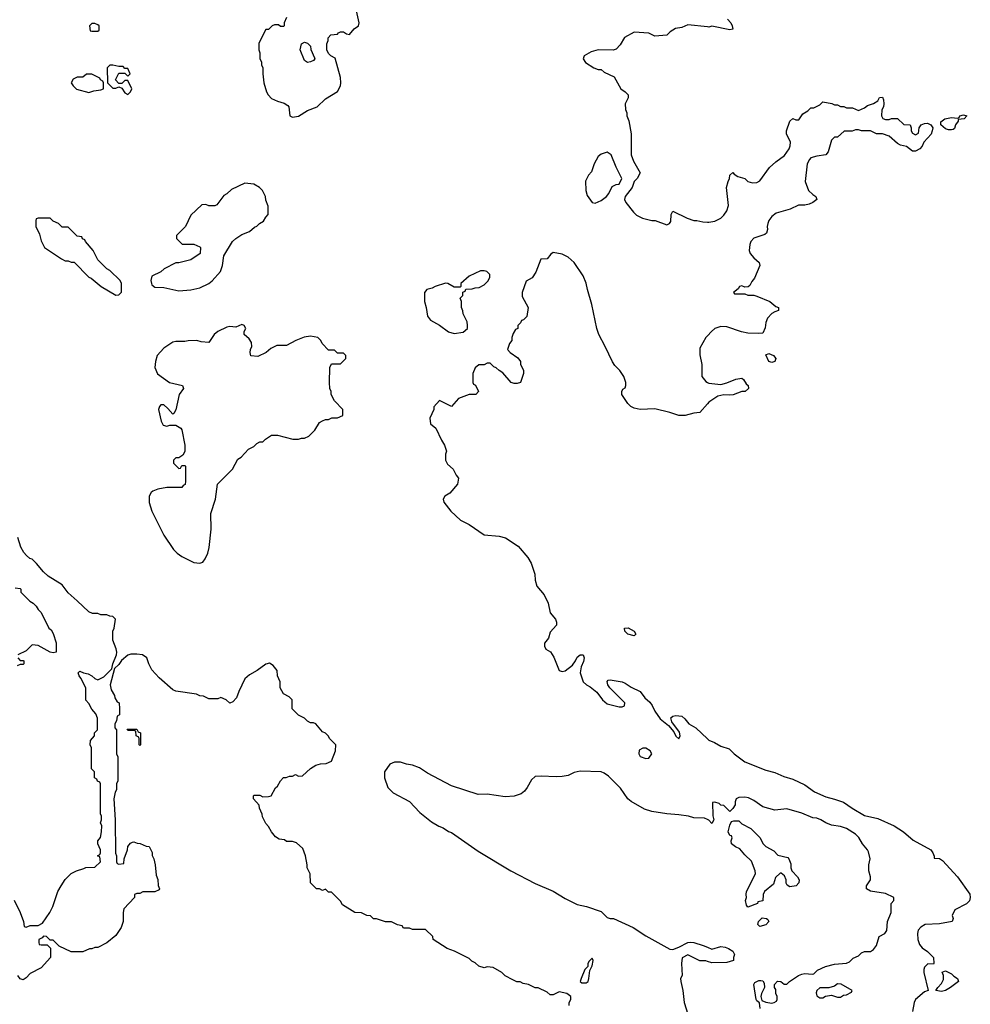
# Model space of a CAD drawing. Header units: inches. Extents: x 2494115 to 2685112, y 774173 to 915163.
# Tile 197 of 215: x 2645407 to 2651756, y 882318 to 888891. Entities that reach past the tile are written whole.
import ezdxf

# ---------------------------------------------------------------- set-up
doc = ezdxf.new("R2010")
doc.units = ezdxf.units.IN
doc.header["$MEASUREMENT"] = 0
doc.layers.add('C6848', color=7, linetype='Continuous')
doc.layers.add('C6858', color=7, linetype='Continuous')

msp = doc.modelspace()

# ---------------------------------------------------------------- linework, layer by layer
at = {"layer": 'C6848', "color": 5, "elevation": 60}
for points in [[(2647190, 888906), (2647174, 888870), (2647174, 888850), (2647170, 888846), (2647150, 888846), (2647136.4, 888856.4), (2647110, 888858), (2647094, 888850), (2647070, 888826), (2647050, 888826), (2647005.4, 888734.6), (2647004.7, 888690), (2647012, 888670), (2647012, 888630), (2647022, 888610), (2647022, 888590), (2647032, 888570), (2647031.3, 888530), (2647038.8, 888470), (2647056, 888410), (2647066, 888390), (2647090, 888366), (2647130, 888346.8), (2647174.4, 888334.4), (2647198.8, 888318.8), (2647204.7, 888310), (2647212, 888250), (2647230, 888241), (2647270, 888247.7), (2647330, 888284), (2647394, 888310), (2647450, 888362.8), (2647530, 888411.3), (2647549.3, 888450), (2647552.7, 888470), (2647550, 888506), (2647513.6, 888633.6), (2647486, 888650), (2647470, 888666), (2647458, 888690), (2647458, 888730), (2647467.3, 888752.7), (2647468, 888770), (2647486, 888790), (2647530, 888794), (2647536.4, 888803.6), (2647550, 888811.3), (2647570, 888811.3), (2647590, 888798), (2647610, 888792), (2647642, 888830), (2647669.3, 888850.7), (2647675.1, 888870), (2647648.4, 888990)], [(2650000, 888843.1), (2649870, 888857.2), (2649830, 888839), (2649787.1, 888832.9), (2649752, 888810), (2649730, 888788), (2649650, 888782), (2649610, 888802), (2649510, 888808.7), (2649447.1, 888772.9), (2649417.3, 888722.7), (2649390, 888695.3), (2649370, 888688.7), (2649270, 888689.2), (2649224.1, 888675.9), (2649178, 888650), (2649171.3, 888630), (2649186.4, 888606.4), (2649242, 888570), (2649270, 888558), (2649290, 888558), (2649310, 888541), (2649378, 888510), (2649422, 888430), (2649452, 888410), (2649471.3, 888390), (2649471.3, 888368.7), (2649452, 888330), (2649452.7, 888292.7), (2649462, 888270), (2649462, 888250), (2649475.3, 888215.3), (2649491.6, 888128.4), (2649490.8, 887990), (2649506.8, 887946.8), (2649551.3, 887870), (2649532, 887830), (2649512, 887810), (2649498, 887770), (2649451, 887710), (2649446, 887690), (2649456, 887670), (2649507.1, 887607.1), (2649527.3, 887587.3), (2649567.1, 887567.1), (2649630, 887551.3), (2649651.1, 887551.1), (2649730, 887522), (2649746, 887530), (2649756.4, 887543.6), (2649758, 887590), (2649770, 887612), (2649865.4, 887565.4), (2649910, 887551.3), (2649930, 887551), (2649970, 887541), (2650000, 887539.3)], [(2650000, 886325.9), (2649950, 886269.3), (2649910, 886265.2), (2649850.7, 886249.3), (2649810, 886249.3), (2649750, 886269.2), (2649650, 886293.2), (2649550, 886289), (2649510, 886298), (2649488, 886310), (2649469.1, 886329.1), (2649428.7, 886390), (2649428, 886410), (2649436.4, 886423.6), (2649450, 886434), (2649455.3, 886450), (2649455.3, 886470), (2649442, 886510), (2649415.3, 886550), (2649382.7, 886582.7), (2649366.6, 886606.6), (2649318, 886710), (2649274, 886790), (2649260.7, 886830), (2649227.3, 886990), (2649198.4, 887090), (2649191.3, 887131.3), (2649170, 887181.2), (2649109.4, 887270), (2649070, 887306.6), (2649030, 887326.6), (2648970, 887336), (2648953.7, 887326.3), (2648930, 887295.3), (2648887.5, 887292.5), (2648854.4, 887205.6), (2648830, 887168), (2648790, 887146), (2648762, 887070), (2648763.6, 887043.6), (2648802, 886970), (2648794, 886910), (2648772.7, 886887.3), (2648758, 886882), (2648752.7, 886867.3), (2648734, 886850), (2648734, 886830), (2648718, 886822), (2648703.6, 886796.4), (2648694, 886770), (2648694, 886750), (2648678, 886730), (2648664.7, 886690), (2648682, 886670), (2648734.8, 886634.8), (2648752, 886610), (2648752.7, 886592.7), (2648772, 886550), (2648772, 886530), (2648750.9, 886469.1), (2648730, 886462), (2648710, 886462), (2648689.1, 886469.1), (2648634.6, 886534.6), (2648609.1, 886549.1), (2648590, 886568), (2648574.6, 886574.6), (2648550, 886598), (2648530, 886598), (2648510, 886588), (2648472.7, 886587.3), (2648450, 886566), (2648434, 886530), (2648434, 886470), (2648438, 886458), (2648451.6, 886451.6), (2648472, 886410), (2648454, 886390), (2648410, 886388), (2648336.9, 886363.1), (2648290, 886308), (2648210, 886348), (2648172.7, 886307.3), (2648172, 886290), (2648146.8, 886230), (2648150, 886194), (2648185.4, 886165.4), (2648223.5, 886083.5), (2648244.7, 886050), (2648258, 886010), (2648252, 885990), (2648252, 885950), (2648264.7, 885924.7), (2648302, 885890), (2648322, 885850), (2648338, 885830), (2648332, 885790), (2648281, 885730), (2648246, 885710), (2648234.8, 885690), (2648238.8, 885670), (2648286, 885610), (2648352, 885550), (2648410, 885521), (2648510, 885451.3), (2648610, 885443), (2648652.4, 885432.4), (2648735.8, 885375.8), (2648801.8, 885301.8), (2648822.4, 885262.4), (2648847.7, 885190), (2648850.7, 885150), (2648861, 885110), (2648910.7, 885050.7), (2648935.9, 884995.9), (2648950.6, 884930.6), (2648984.7, 884890), (2648992, 884870), (2648991.3, 884850), (2648950, 884802), (2648938, 884762), (2648912, 884730), (2648912, 884710), (2648922, 884690), (2648951.3, 884671.3), (2648975.3, 884635.3), (2649010, 884546.8), (2649030, 884538.8), (2649050, 884544), (2649098.9, 884581.1), (2649119, 884610), (2649130, 884636), (2649150, 884650.8), (2649170, 884652), (2649177.3, 884630), (2649173.4, 884606.6), (2649156, 884570), (2649151, 884530), (2649171.1, 884471.1), (2649192, 884450), (2649216.8, 884436.8), (2649261.4, 884401.4), (2649298.8, 884350), (2649330, 884324), (2649410, 884304.7), (2649430, 884304.7), (2649446, 884310), (2649448, 884330), (2649348.7, 884430), (2649335.3, 884450), (2649330, 884474), (2649338, 884482), (2649350, 884484.7), (2649430, 884470.7), (2649450, 884462.8), (2649490, 884434.8), (2649550, 884406.8), (2649583.1, 884363.1), (2649614.6, 884334.6), (2649631.9, 884311.9), (2649650, 884274.8), (2649684.7, 884224.7), (2649739.9, 884179.9), (2649776.3, 884136.3), (2649788.8, 884108.8), (2649810, 884091.3), (2649819.3, 884110), (2649813.8, 884133.8), (2649762.7, 884202.7), (2649755.3, 884230), (2649770, 884241), (2649790, 884246.8), (2649830, 884241), (2649850, 884224.7), (2649876, 884190), (2649923.1, 884163.1), (2650000, 884090)], [(2650000, 886780), (2649990, 886769), (2649950, 886698), (2649950, 886654), (2649962, 886590), (2649964, 886510), (2649990, 886476), (2650000, 886470)], [(2645370, 883014), (2645411.1, 882931.1), (2645432, 882870), (2645438, 882838), (2645450, 882834), (2645476.4, 882843.6), (2645530, 882844.7), (2645560.4, 882859.6), (2645608.9, 882931.1), (2645628.7, 882970), (2645662, 883070), (2645684, 883110), (2645710, 883152), (2645750, 883192), (2645786, 883210), (2645836.4, 883223.6), (2645850, 883232), (2645910, 883234), (2645946, 883270), (2645942, 883302), (2645926, 883310), (2645942, 883318), (2645946, 883330), (2645946, 883350), (2645928.4, 883388.4), (2645928, 883410), (2645947.3, 883432.7), (2645954, 883470), (2645955.3, 883510), (2645946, 883530), (2645954, 883550), (2645953.6, 883573.6), (2645946, 883590), (2645946, 883790), (2645942, 883802), (2645927.3, 883807.3), (2645922, 883822), (2645906, 883830), (2645906, 883870), (2645886, 883890), (2645886, 884030), (2645878, 884050), (2645880.4, 884079.6), (2645906, 884110), (2645906, 884130), (2645926, 884150), (2645927.3, 884227.3), (2645916.4, 884256.4), (2645888.4, 884288.4), (2645870, 884326), (2645848.4, 884348.4), (2645848.7, 884430), (2645816, 884496), (2645804, 884510), (2645798, 884530), (2645810, 884542), (2645834, 884530), (2645864.7, 884524.7), (2645890, 884512), (2645910, 884492), (2645930, 884484.7), (2645970, 884504), (2646023.2, 884556.8), (2646029.7, 884590.2), (2646053.6, 884650), (2646056.2, 884670), (2646052.1, 884692.1), (2646029, 884750), (2646028.7, 884810), (2646038, 884830), (2646046, 884890), (2646030, 884906), (2646008.4, 884908.4), (2645990, 884918), (2645950, 884918), (2645930, 884926), (2645892.7, 884927.3), (2645870, 884938), (2645792.1, 885012.1), (2645730, 885064), (2645690, 885119), (2645596.5, 885176.5), (2645565.2, 885205.2), (2645520.2, 885260.2), (2645490, 885288.7), (2645474, 885294), (2645453.2, 885313.2), (2645434, 885334), (2645415.3, 885370), (2645394.8, 885434.8)], [(2645378, 885098), (2645410, 885094), (2645414, 885090), (2645414, 885070), (2645474, 885010), (2645496.9, 884996.9), (2645516.9, 884976.9), (2645530, 884954), (2645550, 884934), (2645602, 884830), (2645616.9, 884816.9), (2645630, 884794), (2645650.7, 884730.7), (2645650.8, 884669.2), (2645630, 884664), (2645610, 884669), (2645530, 884714), (2645490, 884718), (2645450, 884678), (2645394, 884650)], [(2649078, 882310), (2649078, 882330), (2649088, 882350), (2649088, 882370), (2649062, 882390), (2649010, 882402), (2648970, 882382), (2648950, 882382), (2648930, 882398), (2648870, 882428), (2648850, 882428), (2648806, 882450), (2648770, 882458), (2648750, 882468), (2648728.4, 882468.4), (2648700.4, 882480.4), (2648650, 882508), (2648628, 882530), (2648570, 882564), (2648530, 882568.7), (2648510, 882562), (2648473.6, 882573.6), (2648450, 882594), (2648426.6, 882606.6), (2648410, 882624), (2648311.9, 882671.9), (2648262, 882690), (2648168, 882750), (2648166, 882770), (2648116.4, 882816.4), (2648030, 882818), (2648010, 882826), (2647970, 882826), (2647962, 882842), (2647930, 882848), (2647890, 882868), (2647850, 882868), (2647790, 882888.7), (2647770, 882888.7), (2647750, 882908), (2647726, 882910), (2647690, 882928), (2647646, 882930), (2647563.1, 882983.1), (2647550, 883006), (2647490, 883066), (2647470, 883066), (2647450, 883086), (2647430, 883078), (2647410, 883088), (2647390, 883088.7), (2647350, 883128), (2647348, 883190), (2647328, 883230), (2647328, 883250), (2647315.3, 883310), (2647298, 883358), (2647256.4, 883396.4), (2647230, 883406), (2647190, 883406), (2647176.4, 883416.4), (2647140.4, 883420.4), (2647116.4, 883436.4), (2647088, 883470), (2647070, 883506), (2647050, 883526), (2647028, 883570), (2647027.3, 883587.3), (2647008.4, 883628.4), (2647007.3, 883647.3), (2646968, 883690), (2646968, 883710), (2646970, 883714), (2647010, 883714), (2647030, 883702), (2647070, 883704.7), (2647086, 883710), (2647116.4, 883763.6), (2647130, 883774), (2647148, 883810), (2647170, 883832), (2647187.3, 883832.7), (2647210, 883842), (2647230, 883842), (2647250, 883852), (2647270, 883842), (2647296.4, 883843.6), (2647350, 883892), (2647384.7, 883915.3), (2647416.4, 883923.6), (2647454.6, 883925.4), (2647490, 883942), (2647515.3, 884010), (2647518, 884050), (2647478, 884090), (2647468, 884110), (2647450, 884128), (2647430, 884138), (2647386, 884190), (2647370, 884198), (2647350, 884198), (2647330, 884208), (2647310, 884228), (2647268.9, 884248.9), (2647226, 884290), (2647226, 884350), (2647206, 884370), (2647168, 884390), (2647146, 884430), (2647146, 884470), (2647128, 884510), (2647127.3, 884547.3), (2647100.4, 884580.4), (2647074.6, 884594.6), (2647050, 884588.7), (2646993.7, 884546.3), (2646941.4, 884518.6), (2646911.3, 884490), (2646870, 884406), (2646855.3, 884364.7), (2646830, 884338), (2646810, 884328), (2646786, 884350), (2646750, 884366), (2646730, 884358), (2646670, 884358), (2646634.6, 884374.6), (2646610, 884378), (2646588.4, 884388.4), (2646450, 884408.7), (2646430, 884418), (2646338, 884498), (2646288.7, 884550), (2646268.7, 884590), (2646255.3, 884630), (2646228, 884650), (2646190, 884656.3), (2646150, 884656), (2646130, 884649.6), (2646086.5, 884613.5), (2646070, 884587), (2646041.1, 884558.9), (2646011, 884450), (2646018, 884418), (2646039.6, 884379.6), (2646043.6, 884363.6), (2646058, 884338), (2646071.6, 884331.6), (2646074, 884290), (2646074, 884250), (2646058, 884242), (2646054, 884210), (2646042, 884190), (2646043.6, 884163.6), (2646054, 884150), (2646054, 883990), (2646062, 883970), (2646062, 883810), (2646054, 883790), (2646054, 883750), (2646045.2, 883734.8), (2646035.5, 883690), (2646044.9, 883550), (2646047.7, 883327.7), (2646054, 883310), (2646054, 883270), (2646058, 883258), (2646070, 883254), (2646102, 883258), (2646106, 883290), (2646128, 883350), (2646128.4, 883371.6), (2646147.3, 883392.7), (2646160.4, 883399.6), (2646170, 883402), (2646192.7, 883392.7), (2646211.6, 883391.6), (2646252.7, 883372.7), (2646271.6, 883371.6), (2646291.1, 883331.1), (2646291.6, 883311.6), (2646302, 883290), (2646311.3, 883250), (2646319.6, 883179.6), (2646330.9, 883150.9), (2646331.6, 883111.6), (2646342, 883090), (2646338, 883082), (2646310, 883068), (2646230, 883068), (2646210, 883058), (2646190, 883058), (2646174, 883050), (2646174, 883030), (2646103.6, 882956.4), (2646098, 882930), (2646098, 882870), (2646084.7, 882830), (2646050, 882778), (2645990, 882728.7), (2645930, 882698), (2645910, 882698), (2645890, 882688), (2645872.7, 882687.3), (2645830, 882668.7), (2645750, 882668), (2645670, 882706), (2645630, 882746), (2645610, 882746), (2645586, 882770), (2645566.4, 882773.6), (2645558, 882762), (2645534, 882750), (2645534, 882730), (2645538, 882718), (2645550, 882714), (2645590, 882714), (2645612.7, 882692.7), (2645612, 882630), (2645550, 882562), (2645476.9, 882523.1), (2645450, 882495.3), (2645430, 882482), (2645410, 882488.7), (2645394, 882510)], [(2645394, 884630), (2645410, 884614), (2645430, 884614), (2645434, 884610), (2645434, 884590), (2645430, 884586), (2645410, 884586), (2645390, 884578)], [(2650000, 883552.2), (2649980.4, 883560.4), (2649910, 883562), (2649873.6, 883573.6), (2649810, 883584), (2649730, 883589.2), (2649630, 883606), (2649581, 883621), (2649491.4, 883671.4), (2649469.3, 883690), (2649420.2, 883760.2), (2649340.2, 883840.2), (2649310, 883862), (2649290, 883869), (2649150, 883874), (2649110, 883865.2), (2649070, 883846.6), (2649030, 883838), (2648990, 883836), (2648890, 883842), (2648850, 883838), (2648824.5, 883815.5), (2648795.6, 883764.4), (2648778.2, 883741.8), (2648756.4, 883723.6), (2648710, 883708), (2648650, 883703.6), (2648530, 883722), (2648470, 883719), (2648290, 883777.2), (2648130, 883862), (2648076.5, 883896.5), (2648030, 883915.3), (2647990, 883922), (2647950, 883935.3), (2647910, 883935.3), (2647879.6, 883920.4), (2647844.7, 883870), (2647844.7, 883830), (2647866.4, 883766.4), (2647902, 883730), (2648011.1, 883671.1), (2648079.6, 883599.6), (2648156.9, 883536.9), (2648206.4, 883506.4), (2648235.3, 883495.3), (2648271.1, 883471.1), (2648290, 883464.7), (2648470, 883341), (2648688.1, 883208.1), (2648850, 883124.4), (2648970, 883072.4), (2649050, 883024), (2649130, 882984.7), (2649192, 882970), (2649290, 882937.3), (2649330, 882898), (2649350.8, 882890.8), (2649372, 882890), (2649504.7, 882830), (2649590, 882774.8), (2649750, 882686), (2649770, 882684), (2649810, 882699.1), (2649869.7, 882730.3), (2649890, 882732.2), (2649910, 882730.3), (2649971.7, 882711.7), (2650000, 882699.6)], [(2650000, 882604.8), (2649990, 882608), (2649950, 882608), (2649870, 882648), (2649832, 882628), (2649826.8, 882590), (2649831, 882510), (2649821, 882490), (2649822.8, 882470), (2649836.3, 882410), (2649844.9, 882330), (2649870, 882251.3)]]:
    msp.add_lwpolyline(points, dxfattribs=at)
for points in [[(2645910, 888866), (2645890, 888866), (2645874, 888850), (2645878, 888818), (2645890, 888814), (2645930, 888814), (2645938, 888822), (2645938, 888850), (2645930, 888858)], [(2647330, 888605.2), (2647310, 888619), (2647281.2, 888690), (2647289, 888731), (2647310, 888742), (2647330, 888734), (2647350, 888714), (2647352.7, 888692.7), (2647376.9, 888636.9), (2647378, 888630), (2647370, 888618), (2647350, 888609)], [(2646030, 888588), (2646010, 888588), (2645992, 888570), (2645994, 888470), (2646030, 888434), (2646050, 888434), (2646070, 888442), (2646090, 888434), (2646110, 888402), (2646130, 888392), (2646148, 888410), (2646155.3, 888430), (2646130, 888486), (2646110, 888486), (2646090, 888466), (2646070, 888466), (2646046, 888490), (2646070, 888534), (2646110, 888534), (2646130, 888514), (2646146, 888530), (2646130, 888566), (2646110, 888566), (2646098, 888578), (2646070, 888578)], [(2645890, 888528), (2645852.7, 888527.3), (2645830, 888508), (2645790, 888508), (2645765.4, 888494.6), (2645752, 888470), (2645764.7, 888450), (2645787.3, 888427.3), (2645870, 888406), (2645903.1, 888416.9), (2645950, 888422), (2645966, 888430), (2645966, 888470), (2645962, 888482), (2645946, 888490), (2645942, 888502)], [(2649330, 888008), (2649290, 887994), (2649270, 887978), (2649244.7, 887930), (2649225.4, 887874.6), (2649206.4, 887853.6), (2649186.8, 887813.2), (2649188, 887752), (2649197.3, 887717.3), (2649230, 887671), (2649250, 887667.3), (2649290, 887683.8), (2649326.6, 887710), (2649341.2, 887730), (2649363.1, 887776.9), (2649390, 887792), (2649410, 887794), (2649428, 887830), (2649390, 887906), (2649358, 887990)], [(2646910, 887799), (2646822, 887758), (2646790, 887728), (2646770, 887718), (2646723.6, 887656.4), (2646710, 887648), (2646670, 887648), (2646650, 887658), (2646623.6, 887656.4), (2646550, 887586), (2646514, 887510), (2646454, 887450), (2646454, 887430), (2646492.7, 887392.7), (2646570, 887392), (2646610, 887374), (2646614, 887370), (2646612, 887330), (2646550, 887288.7), (2646470, 887268.7), (2646450, 887268), (2646371.1, 887228.9), (2646350, 887208.7), (2646290, 887178), (2646282.8, 887150), (2646286.8, 887130), (2646290, 887122), (2646310, 887106), (2646370, 887102.8), (2646470, 887081), (2646550, 887086.8), (2646610, 887101), (2646669.4, 887130.6), (2646692.1, 887147.9), (2646748.9, 887211.1), (2646762, 887250), (2646770, 887314), (2646829.3, 887410.7), (2646850, 887431.3), (2646890, 887458), (2646943.1, 887476.9), (2646974.6, 887505.4), (2646990, 887512), (2647008.9, 887531.1), (2647034.6, 887545.4), (2647050, 887574), (2647066, 887590), (2647067.3, 887647.3), (2647050, 887686), (2647049, 887710), (2647029, 887750), (2647008.7, 887770), (2646970, 887792.7)], [(2645610, 887566), (2645530, 887566), (2645518, 887562), (2645514, 887550), (2645514, 887510), (2645539.6, 887459.6), (2645550, 887414), (2645574, 887370), (2645686, 887294), (2645710, 887282), (2645730, 887282), (2645750, 887272), (2645770, 887272), (2645870, 887172), (2645885.4, 887165.4), (2645951.1, 887111.1), (2646050, 887052), (2646070, 887054), (2646087.3, 887072.7), (2646088, 887130), (2646078, 887150), (2646010, 887218), (2645988.9, 887228.9), (2645928.9, 887288.9), (2645898, 887350), (2645846, 887410), (2645842, 887422), (2645827.3, 887427.3), (2645822, 887442), (2645790, 887446), (2645730, 887506), (2645690, 887506), (2645666, 887530), (2645630, 887546)], [(2648510, 887215.3), (2648485.4, 887214.6), (2648410, 887178), (2648354, 887130), (2648354, 887110), (2648350, 887106), (2648310, 887106), (2648266, 887130), (2648250, 887133.2), (2648182, 887110), (2648161.4, 887098.6), (2648126, 887090), (2648111.3, 887070), (2648110.8, 887010), (2648123, 886970), (2648130, 886912), (2648150, 886886), (2648210, 886851), (2648270, 886806.8), (2648310, 886796), (2648370, 886804.7), (2648398, 886830), (2648398, 886850), (2648394.6, 886874.6), (2648368.4, 886928.4), (2648367.3, 886947.3), (2648358, 886970), (2648358, 887010), (2648348.4, 887031.6), (2648366, 887050), (2648367.3, 887072.7), (2648382, 887078), (2648387.3, 887092.7), (2648430, 887094), (2648450, 887102), (2648476.4, 887103.6), (2648510, 887122), (2648534.6, 887145.4), (2648546, 887170), (2648546, 887190), (2648526, 887210)], [(2646890, 886855.3), (2646850, 886838), (2646810, 886842), (2646790, 886839), (2646730, 886809.3), (2646706.8, 886790), (2646670, 886735.3), (2646620.2, 886740.2), (2646590, 886748.7), (2646531.6, 886748.4), (2646510, 886742), (2646450, 886744), (2646430, 886739), (2646370, 886699), (2646326, 886650), (2646314, 886610), (2646310.7, 886570), (2646328, 886528), (2646408.1, 886468.1), (2646494, 886450), (2646502, 886430), (2646471.3, 886390), (2646450, 886286), (2646436.9, 886263.1), (2646430, 886258), (2646396.5, 886296.5), (2646370, 886319), (2646350, 886319), (2646341, 886310), (2646334.8, 886290), (2646351, 886210), (2646365.2, 886185.2), (2646390, 886178), (2646410, 886184.7), (2646450, 886184.7), (2646483.6, 886163.6), (2646490, 886154), (2646510.7, 886050.7), (2646510.8, 886009.2), (2646496.9, 885983.1), (2646470, 885966), (2646450, 885966), (2646434, 885950), (2646434, 885930), (2646470, 885894), (2646482, 885898), (2646490, 885914), (2646510, 885914), (2646514, 885910), (2646514, 885810), (2646511.6, 885788.4), (2646498, 885782), (2646490, 885768), (2646390, 885768), (2646330, 885758), (2646296.9, 885743.1), (2646285.4, 885734.6), (2646271.3, 885710), (2646271.6, 885668.4), (2646290.8, 885610), (2646370.7, 885450), (2646434.6, 885354.6), (2646458.8, 885330), (2646490, 885308), (2646570, 885268), (2646610, 885262), (2646629.5, 885270.5), (2646647, 885293), (2646662.7, 885330), (2646672, 885368), (2646685.2, 885490), (2646684.7, 885595.3), (2646715.3, 885690), (2646728.9, 885791.1), (2646828.4, 885891.6), (2646863.1, 885956.9), (2646886, 885970), (2646936.4, 886023.6), (2646970, 886042), (2646990, 886062), (2647010, 886072), (2647030, 886072), (2647049.1, 886090.9), (2647090, 886118), (2647130, 886118), (2647231.6, 886091.6), (2647270, 886091.3), (2647290, 886098), (2647310, 886098), (2647338, 886110), (2647378, 886150), (2647410, 886202), (2647430, 886214), (2647450, 886222), (2647470, 886222), (2647492.7, 886232.7), (2647530, 886234), (2647566, 886250), (2647566, 886290), (2647510, 886346), (2647488, 886390), (2647488, 886410), (2647478, 886430), (2647475.3, 886470), (2647478, 886570), (2647490, 886594), (2647550, 886594), (2647586, 886630), (2647586, 886650), (2647570, 886666), (2647530, 886666), (2647510, 886686), (2647470, 886686), (2647428, 886730), (2647418, 886750), (2647398, 886770), (2647350, 886778), (2647307.9, 886772.1), (2647252, 886750), (2647190, 886715.3), (2647124.7, 886715.3), (2647083.6, 886696.4), (2647054, 886670), (2646996.9, 886643.1), (2646950, 886648), (2646946, 886670), (2646948, 886690), (2646958, 886710), (2646956.4, 886736.4), (2646940.4, 886760.4), (2646906, 886790), (2646906, 886810), (2646918, 886830), (2646906, 886850)], [(2649510, 884778), (2649468, 884790), (2649448.7, 884810), (2649446, 884830), (2649470, 884831.3), (2649512, 884810), (2649522, 884790)], [(2646210, 884046), (2646206, 884050), (2646206, 884090), (2646202, 884102), (2646186, 884110), (2646182, 884142), (2646170, 884146), (2646130, 884146), (2646126, 884154), (2646190, 884154), (2646198, 884138), (2646214, 884130), (2646214, 884050)], [(2649590, 884028), (2649570, 884028), (2649545.4, 884014.6), (2649542, 883990), (2649551.6, 883971.6), (2649590, 883958), (2649610, 883962), (2649628, 883990), (2649618, 884010)], [(2649230, 882626), (2649210, 882606), (2649202, 882590), (2649202, 882570), (2649182, 882550), (2649156, 882490), (2649151.3, 882470), (2649162, 882462), (2649190, 882460.5), (2649202.7, 882470), (2649209.2, 882490), (2649215.5, 882544.5), (2649230, 882574), (2649238, 882610)]]:
    msp.add_lwpolyline(points, close=True, dxfattribs=at)
at = {"layer": 'C6858', "color": 5, "elevation": 60}
for points in [[(2650134.6, 888894.6), (2650156, 888870), (2650166, 888850), (2650170, 888828), (2650150, 888824), (2650030, 888848), (2650010, 888842), (2650000, 888843.1)], [(2650000, 887539.3), (2650010, 887538.8), (2650050, 887546.8), (2650090, 887566), (2650110, 887586), (2650130, 887616), (2650140.9, 887650), (2650128.7, 887770), (2650138, 887810), (2650148, 887830), (2650150, 887854), (2650170, 887872), (2650179.6, 887859.6), (2650203.6, 887843.6), (2650250, 887831.3), (2650270, 887812), (2650302, 887802), (2650330, 887804), (2650350, 887814.8), (2650415.1, 887904.9), (2650457, 887943), (2650515.9, 887984.1), (2650545.2, 888030), (2650553.2, 888050), (2650554, 888074), (2650528.7, 888130), (2650528.7, 888150), (2650550, 888214), (2650570, 888232), (2650590, 888222), (2650610, 888222), (2650636.4, 888263.6), (2650670, 888282), (2650690, 888302), (2650710, 888302), (2650750, 888322), (2650770, 888342), (2650831.1, 888331.1), (2650850, 888322), (2650870, 888322), (2650890, 888311.3), (2650911.1, 888311.1), (2650930, 888302), (2650970, 888302), (2651010, 888284.7), (2651050, 888302), (2651070, 888318), (2651110, 888331.3), (2651138, 888350), (2651150, 888372), (2651170, 888374), (2651176.9, 888356.9), (2651178, 888330), (2651176, 888310), (2651166, 888290), (2651162, 888250), (2651171.6, 888231.6), (2651190, 888224.7), (2651214.6, 888225.4), (2651230, 888232), (2651270, 888231.3), (2651312.7, 888192.7), (2651354, 888190), (2651362, 888170), (2651362, 888150), (2651370, 888134), (2651390, 888122), (2651410, 888134), (2651415.3, 888170), (2651428.7, 888190), (2651450, 888198.8), (2651470, 888201), (2651492, 888190), (2651504.7, 888170), (2651501, 888150), (2651493.7, 888126.3), (2651446, 888074), (2651433.7, 888046.3), (2651418, 888030), (2651390, 888013.2), (2651370, 888013.2), (2651330, 888044), (2651290, 888054), (2651270, 888064), (2651214, 888114), (2651170, 888128.7), (2651129.1, 888129.1), (2651090, 888148.7), (2651030, 888148.7), (2651010, 888155.3), (2650990, 888155.3), (2650967.3, 888147.3), (2650912.7, 888147.3), (2650870, 888108), (2650850, 888106), (2650830, 888086), (2650806, 888010), (2650791.1, 887988.9), (2650730, 887981.2), (2650690.9, 887969.1), (2650681.4, 887958.6), (2650666.8, 887930), (2650654, 887810), (2650676, 887750), (2650703.4, 887723.4), (2650724.7, 887710), (2650731.3, 887690), (2650704.7, 887670), (2650679.9, 887660.1), (2650650, 887652.3), (2650607.9, 887652.1), (2650552.7, 887627.3), (2650459.9, 887600.1), (2650430, 887577.2), (2650410.8, 887550), (2650402.8, 887530), (2650398.8, 887510), (2650401, 887490), (2650394.8, 887465.2), (2650382.8, 887457.2), (2650310, 887432.7), (2650290.7, 887410), (2650283, 887390), (2650279.1, 887350), (2650284.9, 887330), (2650310, 887300.7), (2650346, 887270), (2650350.7, 887250.7), (2650315.3, 887164.7), (2650296.9, 887143.1), (2650283.6, 887116.4), (2650272.7, 887107.3), (2650250, 887106), (2650230, 887115.3), (2650214, 887110), (2650204.7, 887095.3), (2650174, 887070), (2650182, 887062), (2650250, 887062), (2650270, 887052), (2650310, 887052), (2650330, 887046), (2650418, 887010), (2650456.9, 886976.9), (2650474, 886970), (2650474, 886950), (2650450, 886942), (2650430, 886929), (2650402, 886898), (2650390.8, 886870), (2650386, 886834), (2650370, 886798), (2650344.7, 886795.3), (2650270, 886799.5), (2650227.9, 886807.9), (2650130, 886841.2), (2650090, 886843.7), (2650050, 886829.3), (2650027.3, 886810), (2650000, 886780)], [(2650000, 886470), (2650010, 886464), (2650090, 886456), (2650130, 886466), (2650190, 886490.8), (2650230, 886498), (2650242, 886490), (2650259.6, 886459.6), (2650272, 886450), (2650274, 886430), (2650251.3, 886408.7), (2650230, 886408.7), (2650172.8, 886387.2), (2650150, 886383.7), (2650110, 886386), (2650070, 886377.2), (2650010, 886337.2), (2650000, 886325.9)], [(2650000, 884090), (2650010, 884080.5), (2650046.6, 884066.6), (2650090, 884041), (2650144.5, 884024.5), (2650178.8, 883990), (2650250, 883936.3), (2650390, 883881.6), (2650450, 883866), (2650510, 883839.3), (2650570, 883821.6), (2650650, 883783), (2650715.8, 883735.8), (2650790, 883702), (2650850, 883688.4), (2650910, 883668), (2650967.4, 883627.4), (2651050, 883579.3), (2651138.6, 883558.6), (2651246.8, 883510), (2651310, 883470.5), (2651374.1, 883414.1), (2651492, 883350), (2651504.7, 883330), (2651514, 883306), (2651514, 883294), (2651550, 883291.3), (2651570, 883278), (2651670.8, 883170), (2651752.5, 883052.5), (2651756, 883030), (2651750.9, 883009.1), (2651731.1, 882988.9), (2651651.6, 882948.4), (2651634, 882910), (2651642, 882890), (2651634, 882870), (2651550, 882855.3), (2651454, 882850), (2651426.4, 882833.6), (2651406.8, 882813.2), (2651402.8, 882790), (2651406, 882750), (2651416.9, 882716.9), (2651435.3, 882695.3), (2651470, 882671.3), (2651510, 882631.3), (2651512, 882590), (2651510, 882586), (2651472.7, 882587.3), (2651450, 882566), (2651444.7, 882550), (2651446, 882530), (2651474, 882410), (2651450, 882402), (2651390.4, 882349.6), (2651380.7, 882330), (2651370.4, 882270)], [(2650352.7, 882290), (2650348.9, 882328.9), (2650330, 882342), (2650326, 882350), (2650309.2, 882450), (2650316.4, 882463.6), (2650343.1, 882476.9), (2650358, 882478), (2650370, 882474), (2650379.6, 882459.6), (2650382, 882430), (2650362, 882390), (2650358, 882370), (2650363.6, 882343.6), (2650390, 882331.3), (2650430, 882326), (2650446, 882330), (2650462, 882338), (2650466, 882350), (2650466, 882370), (2650458, 882390), (2650456.4, 882416.4), (2650448, 882430), (2650448, 882450), (2650468.4, 882471.6), (2650490, 882471.3), (2650512.7, 882452.7), (2650530, 882452), (2650549.1, 882470.9), (2650609.5, 882510.5), (2650630, 882518.8), (2650650, 882522.8), (2650700.4, 882519.6), (2650710, 882522), (2650734.6, 882545.4), (2650789.4, 882570.6), (2650850, 882586), (2650930, 882592), (2650950, 882602), (2650974.6, 882625.4), (2651010, 882642), (2651030, 882662), (2651049.1, 882670.9), (2651090, 882671.3), (2651110, 882684.7), (2651128.7, 882710), (2651148, 882770), (2651186, 882790), (2651198, 882810), (2651202, 882870), (2651228, 882930), (2651228, 882990), (2651246, 883010), (2651246, 883030), (2651190, 883058), (2651090, 883074), (2651062, 883090), (2651062, 883110), (2651088.7, 883150), (2651088.7, 883170), (2651079, 883210), (2651079, 883250), (2651088, 883290), (2651076.4, 883336.4), (2651068.7, 883350), (2651035.3, 883390), (2651012.5, 883432.5), (2650990, 883454), (2650930, 883492.7), (2650890, 883505.2), (2650830, 883514), (2650790, 883529), (2650758, 883550), (2650730, 883561.2), (2650703.2, 883563.2), (2650630, 883594), (2650530, 883624), (2650450, 883614), (2650370, 883636), (2650310, 883679), (2650275.5, 883695.5), (2650250, 883701.2), (2650210, 883699), (2650192, 883690), (2650184.7, 883670), (2650184.7, 883650), (2650170, 883626), (2650150, 883606), (2650110, 883646), (2650090, 883648), (2650078, 883658), (2650050, 883668), (2650034, 883666), (2650036.9, 883576.9), (2650042, 883550), (2650030, 883526), (2650010, 883548), (2650000, 883552.2)], [(2650000, 882699.6), (2650030, 882686.8), (2650090, 882703.8), (2650118.4, 882698.4), (2650142, 882690), (2650170, 882672), (2650182, 882650), (2650174, 882630), (2650174, 882610), (2650130, 882598), (2650030, 882595.3), (2650000, 882604.8)]]:
    msp.add_lwpolyline(points, dxfattribs=at)
for points in [[(2651610, 888155.3), (2651590, 888162), (2651558, 888190), (2651558, 888210), (2651586, 888230), (2651630, 888238.8), (2651670, 888234), (2651682, 888238), (2651686, 888250), (2651710, 888256), (2651732, 888250), (2651714, 888230), (2651674, 888226), (2651674, 888214), (2651658, 888190), (2651650, 888166), (2651642, 888158), (2651630, 888155.3)], [(2650430, 886602), (2650410, 886608.7), (2650390, 886654), (2650410, 886662), (2650442, 886650), (2650458, 886630), (2650450, 886608.7)], [(2650550, 883102), (2650533.6, 883113.6), (2650526, 883126), (2650525.2, 883150), (2650516, 883176), (2650493.2, 883193.2), (2650487.1, 883192.9), (2650454.8, 883165.2), (2650441, 883119), (2650382, 883070), (2650372, 883050), (2650371.1, 883008.9), (2650338, 883002), (2650334, 882990), (2650270, 882966), (2650260.2, 882980.2), (2650254, 883010), (2650262, 883030), (2650258, 883050), (2650262, 883070), (2650322, 883190), (2650319, 883210), (2650294.6, 883274.6), (2650250, 883315.3), (2650216.5, 883356.5), (2650188.7, 883370), (2650162, 883390), (2650158, 883410), (2650166, 883430), (2650162, 883442), (2650150, 883446), (2650138, 883470), (2650150, 883514), (2650162, 883538), (2650176.4, 883543.6), (2650210, 883542), (2650230, 883522), (2650290, 883492), (2650352, 883430), (2650371.1, 883391.1), (2650390, 883372), (2650443.6, 883343.6), (2650470, 883314), (2650537.3, 883297.3), (2650544.7, 883290), (2650556.9, 883256.9), (2650558, 883230), (2650564.7, 883210), (2650602, 883170), (2650612, 883150), (2650611.3, 883130), (2650592, 883110)], [(2650350, 882838), (2650338, 882850), (2650342, 882870), (2650365.2, 882894.8), (2650394, 882890), (2650403.6, 882883.6), (2650411.3, 882870), (2650390, 882849)], [(2651562.7, 882402.7), (2651526, 882410), (2651538, 882430), (2651563.1, 882456.9), (2651576.4, 882483.6), (2651578, 882510), (2651568.4, 882531.6), (2651590, 882542), (2651630, 882522), (2651645.4, 882505.4), (2651670, 882491.3), (2651676, 882470), (2651624.7, 882430), (2651590, 882409.5)], [(2650870, 882454), (2650850, 882439), (2650810, 882428), (2650750, 882428), (2650732, 882410), (2650726.4, 882393.6), (2650730, 882374), (2650750, 882362), (2650770, 882362), (2650788.4, 882371.6), (2650830, 882378), (2650870, 882364.7), (2650890, 882364.7), (2650910, 882378), (2650930, 882382), (2650962, 882398), (2650966, 882410), (2650892.9, 882452.9)]]:
    msp.add_lwpolyline(points, close=True, dxfattribs=at)

doc.saveas('drawing.dxf')
